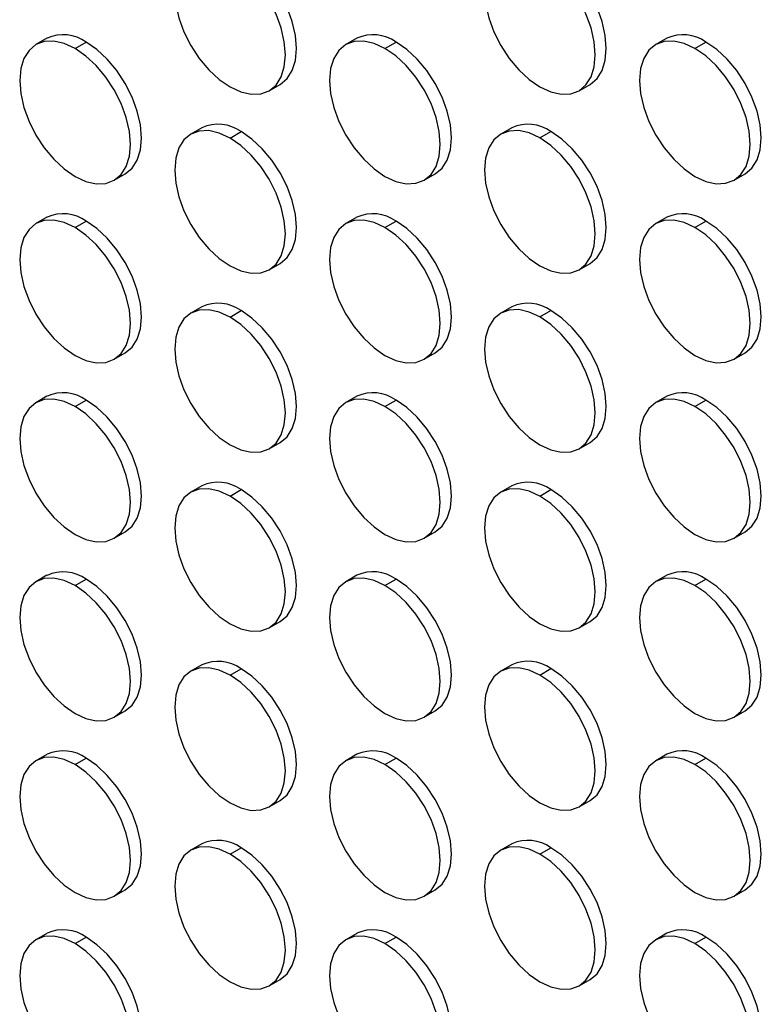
# Model space of a CAD drawing. Header units: millimetres. Extents: x 0 to 2794, y 0 to 2159.
# Tile 14 of 44: x 2088 to 2183, y 1449 to 1575. Entities that reach past the tile are written whole.
import ezdxf

# ---------------------------------------------------------------- set-up
doc = ezdxf.new("R2010")
doc.units = ezdxf.units.MM
doc.header["$LTSCALE"] = 10

msp = doc.modelspace()

# ---------------------------------------------------------------- linework, layer by layer
for p, q in [((2091.51, 1572.68), (2090.1, 1571.86)), ((2095.1, 1571.36), (2096.51, 1572.18)), ((2131.11, 1572.68), (2129.7, 1571.86)), ((2134.7, 1571.37), (2136.11, 1572.18)), ((2170.71, 1572.68), (2169.3, 1571.87)), ((2174.3, 1571.37), (2175.71, 1572.19)), ((2119.9, 1565.97), (2121.31, 1566.79)), ((2159.5, 1565.98), (2160.91, 1566.79)), ((2111.31, 1561.25), (2109.9, 1560.43)), ((2114.9, 1559.93), (2116.31, 1560.75)), ((2150.91, 1561.25), (2149.5, 1560.43)), ((2154.5, 1559.94), (2155.91, 1560.76)), ((2100.1, 1554.54), (2101.51, 1555.36)), ((2139.7, 1554.54), (2141.11, 1555.36)), ((2179.3, 1554.55), (2180.71, 1555.36)), ((2091.51, 1549.81), (2090.1, 1549)), ((2095.1, 1548.5), (2096.51, 1549.32)), ((2131.11, 1549.82), (2129.7, 1549)), ((2134.7, 1548.51), (2136.11, 1549.32)), ((2170.71, 1549.82), (2169.3, 1549)), ((2174.3, 1548.51), (2175.71, 1549.33)), ((2119.9, 1543.11), (2121.31, 1543.93)), ((2159.5, 1543.11), (2160.91, 1543.93)), ((2111.31, 1538.38), (2109.9, 1537.57)), ((2150.91, 1538.39), (2149.5, 1537.57)), ((2114.9, 1537.07), (2116.31, 1537.89)), ((2154.5, 1537.08), (2155.91, 1537.89)), ((2100.1, 1531.68), (2101.51, 1532.49)), ((2139.7, 1531.68), (2141.11, 1532.5)), ((2179.3, 1531.68), (2180.71, 1532.5)), ((2091.51, 1526.95), (2090.1, 1526.13)), ((2131.11, 1526.95), (2129.7, 1526.14)), ((2170.71, 1526.96), (2169.3, 1526.14)), ((2095.1, 1525.64), (2096.51, 1526.45)), ((2134.7, 1525.64), (2136.11, 1526.46)), ((2174.3, 1525.65), (2175.71, 1526.46)), ((2119.9, 1520.25), (2121.31, 1521.06)), ((2159.5, 1520.25), (2160.91, 1521.07)), ((2111.31, 1515.52), (2109.9, 1514.7)), ((2150.91, 1515.52), (2149.5, 1514.71)), ((2114.9, 1514.21), (2116.31, 1515.03)), ((2154.5, 1514.21), (2155.91, 1515.03)), ((2100.1, 1508.81), (2101.51, 1509.63)), ((2139.7, 1508.82), (2141.11, 1509.63)), ((2179.3, 1508.82), (2180.71, 1509.64)), ((2091.51, 1504.09), (2090.1, 1503.27)), ((2131.11, 1504.09), (2129.7, 1503.27)), ((2170.71, 1504.09), (2169.3, 1503.28)), ((2095.1, 1502.78), (2096.51, 1503.59)), ((2134.7, 1502.78), (2136.11, 1503.6)), ((2174.3, 1502.78), (2175.71, 1503.6)), ((2119.9, 1497.38), (2121.31, 1498.2)), ((2159.5, 1497.39), (2160.91, 1498.2)), ((2111.31, 1492.66), (2109.9, 1491.84)), ((2114.9, 1491.35), (2116.31, 1492.16)), ((2150.91, 1492.66), (2149.5, 1491.84)), ((2154.5, 1491.35), (2155.91, 1492.17)), ((2100.1, 1485.95), (2101.51, 1486.77)), ((2139.7, 1485.95), (2141.11, 1486.77)), ((2179.3, 1485.96), (2180.71, 1486.77)), ((2091.51, 1481.22), (2090.1, 1480.41)), ((2095.1, 1479.91), (2096.51, 1480.73)), ((2131.11, 1481.23), (2129.7, 1480.41)), ((2134.7, 1479.92), (2136.11, 1480.73)), ((2170.71, 1481.23), (2169.3, 1480.41)), ((2174.3, 1479.92), (2175.71, 1480.74)), ((2119.9, 1474.52), (2121.31, 1475.34)), ((2159.5, 1474.52), (2160.91, 1475.34)), ((2111.31, 1469.79), (2109.9, 1468.98)), ((2114.9, 1468.48), (2116.31, 1469.3)), ((2150.91, 1469.8), (2149.5, 1468.98)), ((2154.5, 1468.49), (2155.91, 1469.3)), ((2100.1, 1463.09), (2101.51, 1463.9)), ((2139.7, 1463.09), (2141.11, 1463.91)), ((2179.3, 1463.09), (2180.71, 1463.91)), ((2091.51, 1458.36), (2090.1, 1457.54)), ((2095.1, 1457.05), (2096.51, 1457.87)), ((2131.11, 1458.36), (2129.7, 1457.55)), ((2134.7, 1457.05), (2136.11, 1457.87)), ((2170.71, 1458.37), (2169.3, 1457.55)), ((2174.3, 1457.06), (2175.71, 1457.87)), ((2119.9, 1451.66), (2121.31, 1452.47)), ((2159.5, 1451.66), (2160.91, 1452.48))]:
    msp.add_line(p, q)
at = {"flags": 128}
for points in [[(2114.9, 1582.8), (2113.52, 1583.44), (2112.19, 1583.74), (2110.97, 1583.69), (2109.9, 1583.29), (2109.02, 1582.56), (2108.37, 1581.53), (2107.96, 1580.23), (2107.83, 1578.71), (2107.96, 1577.04), (2108.37, 1575.28), (2109.02, 1573.49), (2109.9, 1571.75), (2110.97, 1570.11), (2112.19, 1568.65), (2113.52, 1567.42), (2114.9, 1566.47)], [(2121.31, 1566.79), (2121.31, 1566.79), (2122.19, 1567.52), (2122.85, 1568.55), (2123.25, 1569.85), (2123.38, 1571.37), (2123.25, 1573.04), (2122.85, 1574.8), (2122.19, 1576.59), (2121.31, 1578.34), (2120.24, 1579.97), (2119.02, 1581.43), (2117.69, 1582.66), (2116.31, 1583.61)], [(2154.5, 1582.8), (2153.12, 1583.44), (2151.79, 1583.74), (2150.57, 1583.69), (2149.5, 1583.3), (2148.62, 1582.57), (2147.96, 1581.53), (2147.56, 1580.23), (2147.43, 1578.72), (2147.56, 1577.05), (2147.96, 1575.28), (2148.62, 1573.49), (2149.5, 1571.75), (2150.57, 1570.11), (2151.79, 1568.65), (2153.12, 1567.42), (2154.5, 1566.47)], [(2160.91, 1566.79), (2160.91, 1566.79), (2161.79, 1567.52), (2162.44, 1568.56), (2162.85, 1569.86), (2162.98, 1571.37), (2162.85, 1573.04), (2162.44, 1574.81), (2161.79, 1576.6), (2160.91, 1578.34), (2159.84, 1579.97), (2158.62, 1581.43), (2157.29, 1582.66), (2155.91, 1583.62)], [(2114.9, 1566.47), (2116.28, 1565.83), (2117.61, 1565.53), (2118.83, 1565.58), (2119.9, 1565.97), (2120.78, 1566.7), (2121.43, 1567.74), (2121.83, 1569.04), (2121.97, 1570.55), (2121.83, 1572.22), (2121.43, 1573.99), (2120.78, 1575.77), (2119.9, 1577.52), (2118.83, 1579.15), (2117.61, 1580.61), (2116.28, 1581.84), (2114.9, 1582.8)], [(2154.5, 1566.47), (2155.88, 1565.83), (2157.2, 1565.53), (2158.43, 1565.58), (2159.5, 1565.98), (2160.38, 1566.71), (2161.03, 1567.74), (2161.43, 1569.04), (2161.57, 1570.55), (2161.43, 1572.23), (2161.03, 1573.99), (2160.38, 1575.78), (2159.5, 1577.52), (2158.43, 1579.16), (2157.2, 1580.62), (2155.88, 1581.85), (2154.5, 1582.8)], [(2095.1, 1571.36), (2093.72, 1572), (2092.39, 1572.31), (2091.17, 1572.26), (2090.1, 1571.86), (2089.22, 1571.13), (2088.57, 1570.1), (2088.16, 1568.8), (2088.03, 1567.28), (2088.16, 1565.61), (2088.57, 1563.85), (2089.22, 1562.06), (2090.1, 1560.31), (2091.17, 1558.68), (2092.39, 1557.22), (2093.72, 1555.99), (2095.1, 1555.03)], [(2101.51, 1555.36), (2101.51, 1555.36), (2102.39, 1556.09), (2103.05, 1557.12), (2103.45, 1558.42), (2103.59, 1559.93), (2103.45, 1561.6), (2103.05, 1563.37), (2102.39, 1565.16), (2101.51, 1566.9), (2100.44, 1568.54), (2099.22, 1570), (2097.89, 1571.23), (2096.51, 1572.18)], [(2134.7, 1571.37), (2133.32, 1572.01), (2131.99, 1572.31), (2130.77, 1572.26), (2129.7, 1571.86), (2128.82, 1571.13), (2128.17, 1570.1), (2127.76, 1568.8), (2127.63, 1567.28), (2127.76, 1565.61), (2128.17, 1563.85), (2128.82, 1562.06), (2129.7, 1560.32), (2130.77, 1558.68), (2131.99, 1557.22), (2133.32, 1555.99), (2134.7, 1555.04)], [(2141.11, 1555.36), (2141.11, 1555.36), (2141.99, 1556.09), (2142.65, 1557.12), (2143.05, 1558.42), (2143.18, 1559.94), (2143.05, 1561.61), (2142.65, 1563.37), (2141.99, 1565.16), (2141.11, 1566.91), (2140.04, 1568.54), (2138.82, 1570), (2137.49, 1571.23), (2136.11, 1572.18)], [(2174.3, 1571.37), (2172.92, 1572.01), (2171.59, 1572.31), (2170.37, 1572.26), (2169.3, 1571.87), (2168.42, 1571.14), (2167.76, 1570.1), (2167.36, 1568.8), (2167.22, 1567.29), (2167.36, 1565.62), (2167.76, 1563.85), (2168.42, 1562.06), (2169.3, 1560.32), (2170.37, 1558.69), (2171.59, 1557.22), (2172.92, 1555.99), (2174.3, 1555.04)], [(2180.71, 1555.36), (2180.71, 1555.36), (2181.59, 1556.09), (2182.24, 1557.13), (2182.65, 1558.43), (2182.78, 1559.94), (2182.65, 1561.61), (2182.24, 1563.38), (2181.59, 1565.17), (2180.71, 1566.91), (2179.64, 1568.54), (2178.42, 1570), (2177.09, 1571.24), (2175.71, 1572.19)], [(2095.1, 1555.03), (2096.48, 1554.39), (2097.81, 1554.09), (2099.03, 1554.14), (2100.1, 1554.54), (2100.98, 1555.27), (2101.63, 1556.3), (2102.04, 1557.6), (2102.17, 1559.12), (2102.04, 1560.79), (2101.63, 1562.55), (2100.98, 1564.34), (2100.1, 1566.09), (2099.03, 1567.72), (2097.81, 1569.18), (2096.48, 1570.41), (2095.1, 1571.36)], [(2134.7, 1555.04), (2136.08, 1554.4), (2137.4, 1554.1), (2138.63, 1554.15), (2139.7, 1554.54), (2140.58, 1555.27), (2141.23, 1556.31), (2141.63, 1557.61), (2141.77, 1559.12), (2141.63, 1560.79), (2141.23, 1562.56), (2140.58, 1564.35), (2139.7, 1566.09), (2138.63, 1567.72), (2137.4, 1569.18), (2136.08, 1570.42), (2134.7, 1571.37)], [(2174.3, 1555.04), (2175.68, 1554.4), (2177, 1554.1), (2178.22, 1554.15), (2179.3, 1554.55), (2180.18, 1555.28), (2180.83, 1556.31), (2181.23, 1557.61), (2181.37, 1559.12), (2181.23, 1560.8), (2180.83, 1562.56), (2180.18, 1564.35), (2179.3, 1566.09), (2178.22, 1567.73), (2177, 1569.19), (2175.68, 1570.42), (2174.3, 1571.37)], [(2114.9, 1559.93), (2113.52, 1560.57), (2112.19, 1560.88), (2110.97, 1560.83), (2109.9, 1560.43), (2109.02, 1559.7), (2108.37, 1558.67), (2107.96, 1557.37), (2107.83, 1555.85), (2107.96, 1554.18), (2108.37, 1552.42), (2109.02, 1550.63), (2109.9, 1548.88), (2110.97, 1547.25), (2112.19, 1545.79), (2113.52, 1544.56), (2114.9, 1543.6)], [(2121.31, 1543.93), (2121.31, 1543.93), (2122.19, 1544.66), (2122.85, 1545.69), (2123.25, 1546.99), (2123.38, 1548.5), (2123.25, 1550.18), (2122.85, 1551.94), (2122.19, 1553.73), (2121.31, 1555.47), (2120.24, 1557.11), (2119.02, 1558.57), (2117.69, 1559.8), (2116.31, 1560.75)], [(2154.5, 1559.94), (2153.12, 1560.58), (2151.79, 1560.88), (2150.57, 1560.83), (2149.5, 1560.43), (2148.62, 1559.7), (2147.96, 1558.67), (2147.56, 1557.37), (2147.43, 1555.86), (2147.56, 1554.18), (2147.96, 1552.42), (2148.62, 1550.63), (2149.5, 1548.89), (2150.57, 1547.25), (2151.79, 1545.79), (2153.12, 1544.56), (2154.5, 1543.61)], [(2160.91, 1543.93), (2160.91, 1543.93), (2161.79, 1544.66), (2162.44, 1545.69), (2162.85, 1546.99), (2162.98, 1548.51), (2162.85, 1550.18), (2162.44, 1551.94), (2161.79, 1553.73), (2160.91, 1555.48), (2159.84, 1557.11), (2158.62, 1558.57), (2157.29, 1559.8), (2155.91, 1560.76)], [(2114.9, 1543.6), (2116.28, 1542.96), (2117.61, 1542.66), (2118.83, 1542.71), (2119.9, 1543.11), (2120.78, 1543.84), (2121.43, 1544.87), (2121.83, 1546.17), (2121.97, 1547.69), (2121.83, 1549.36), (2121.43, 1551.12), (2120.78, 1552.91), (2119.9, 1554.66), (2118.83, 1556.29), (2117.61, 1557.75), (2116.28, 1558.98), (2114.9, 1559.93)], [(2154.5, 1543.61), (2155.88, 1542.97), (2157.2, 1542.67), (2158.43, 1542.72), (2159.5, 1543.11), (2160.38, 1543.84), (2161.03, 1544.88), (2161.43, 1546.18), (2161.57, 1547.69), (2161.43, 1549.36), (2161.03, 1551.13), (2160.38, 1552.92), (2159.5, 1554.66), (2158.43, 1556.29), (2157.2, 1557.75), (2155.88, 1558.99), (2154.5, 1559.94)], [(2095.1, 1548.5), (2093.72, 1549.14), (2092.39, 1549.44), (2091.17, 1549.39), (2090.1, 1549), (2089.22, 1548.27), (2088.57, 1547.23), (2088.16, 1545.93), (2088.03, 1544.42), (2088.16, 1542.75), (2088.57, 1540.98), (2089.22, 1539.19), (2090.1, 1537.45), (2091.17, 1535.81), (2092.39, 1534.35), (2093.72, 1533.12), (2095.1, 1532.17)], [(2101.51, 1532.49), (2101.51, 1532.49), (2102.39, 1533.22), (2103.05, 1534.26), (2103.45, 1535.56), (2103.59, 1537.07), (2103.45, 1538.74), (2103.05, 1540.51), (2102.39, 1542.29), (2101.51, 1544.04), (2100.44, 1545.67), (2099.22, 1547.13), (2097.89, 1548.36), (2096.51, 1549.32)], [(2134.7, 1548.51), (2133.32, 1549.14), (2131.99, 1549.45), (2130.77, 1549.4), (2129.7, 1549), (2128.82, 1548.27), (2128.17, 1547.24), (2127.76, 1545.94), (2127.63, 1544.42), (2127.76, 1542.75), (2128.17, 1540.99), (2128.82, 1539.2), (2129.7, 1537.45), (2130.77, 1535.82), (2131.99, 1534.36), (2133.32, 1533.13), (2134.7, 1532.17)], [(2141.11, 1532.5), (2141.11, 1532.5), (2141.99, 1533.23), (2142.65, 1534.26), (2143.05, 1535.56), (2143.18, 1537.07), (2143.05, 1538.75), (2142.65, 1540.51), (2141.99, 1542.3), (2141.11, 1544.04), (2140.04, 1545.68), (2138.82, 1547.14), (2137.49, 1548.37), (2136.11, 1549.32)], [(2174.3, 1548.51), (2172.92, 1549.15), (2171.59, 1549.45), (2170.37, 1549.4), (2169.3, 1549), (2168.42, 1548.27), (2167.76, 1547.24), (2167.36, 1545.94), (2167.22, 1544.43), (2167.36, 1542.75), (2167.76, 1540.99), (2168.42, 1539.2), (2169.3, 1537.46), (2170.37, 1535.82), (2171.59, 1534.36), (2172.92, 1533.13), (2174.3, 1532.18)], [(2180.71, 1532.5), (2180.71, 1532.5), (2181.59, 1533.23), (2182.24, 1534.26), (2182.65, 1535.56), (2182.78, 1537.08), (2182.65, 1538.75), (2182.24, 1540.51), (2181.59, 1542.3), (2180.71, 1544.05), (2179.64, 1545.68), (2178.42, 1547.14), (2177.09, 1548.37), (2175.71, 1549.33)], [(2095.1, 1532.17), (2096.48, 1531.53), (2097.81, 1531.23), (2099.03, 1531.28), (2100.1, 1531.68), (2100.98, 1532.41), (2101.63, 1533.44), (2102.04, 1534.74), (2102.17, 1536.25), (2102.04, 1537.93), (2101.63, 1539.69), (2100.98, 1541.48), (2100.1, 1543.22), (2099.03, 1544.86), (2097.81, 1546.32), (2096.48, 1547.55), (2095.1, 1548.5)], [(2134.7, 1532.17), (2136.08, 1531.53), (2137.4, 1531.23), (2138.63, 1531.28), (2139.7, 1531.68), (2140.58, 1532.41), (2141.23, 1533.44), (2141.63, 1534.74), (2141.77, 1536.26), (2141.63, 1537.93), (2141.23, 1539.69), (2140.58, 1541.48), (2139.7, 1543.23), (2138.63, 1544.86), (2137.4, 1546.32), (2136.08, 1547.55), (2134.7, 1548.51)], [(2174.3, 1532.18), (2175.68, 1531.54), (2177, 1531.24), (2178.22, 1531.29), (2179.3, 1531.68), (2180.18, 1532.41), (2180.83, 1533.45), (2181.23, 1534.75), (2181.37, 1536.26), (2181.23, 1537.93), (2180.83, 1539.7), (2180.18, 1541.49), (2179.3, 1543.23), (2178.22, 1544.86), (2177, 1546.33), (2175.68, 1547.56), (2174.3, 1548.51)], [(2114.9, 1537.07), (2113.52, 1537.71), (2112.19, 1538.01), (2110.97, 1537.96), (2109.9, 1537.57), (2109.02, 1536.84), (2108.37, 1535.8), (2107.96, 1534.5), (2107.83, 1532.99), (2107.96, 1531.32), (2108.37, 1529.55), (2109.02, 1527.76), (2109.9, 1526.02), (2110.97, 1524.38), (2112.19, 1522.92), (2113.52, 1521.69), (2114.9, 1520.74)], [(2154.5, 1537.08), (2153.12, 1537.71), (2151.79, 1538.02), (2150.57, 1537.97), (2149.5, 1537.57), (2148.62, 1536.84), (2147.96, 1535.81), (2147.56, 1534.51), (2147.43, 1532.99), (2147.56, 1531.32), (2147.96, 1529.56), (2148.62, 1527.77), (2149.5, 1526.02), (2150.57, 1524.39), (2151.79, 1522.93), (2153.12, 1521.7), (2154.5, 1520.74)], [(2114.9, 1520.74), (2116.28, 1520.1), (2117.61, 1519.8), (2118.83, 1519.85), (2119.9, 1520.25), (2120.78, 1520.98), (2121.43, 1522.01), (2121.83, 1523.31), (2121.97, 1524.82), (2121.83, 1526.5), (2121.43, 1528.26), (2120.78, 1530.05), (2119.9, 1531.79), (2118.83, 1533.43), (2117.61, 1534.89), (2116.28, 1536.12), (2114.9, 1537.07)], [(2121.31, 1521.06), (2121.31, 1521.06), (2122.19, 1521.79), (2122.85, 1522.83), (2123.25, 1524.13), (2123.38, 1525.64), (2123.25, 1527.31), (2122.85, 1529.08), (2122.19, 1530.87), (2121.31, 1532.61), (2120.24, 1534.24), (2119.02, 1535.7), (2117.69, 1536.93), (2116.31, 1537.89)], [(2154.5, 1520.74), (2155.88, 1520.11), (2157.2, 1519.8), (2158.43, 1519.85), (2159.5, 1520.25), (2160.38, 1520.98), (2161.03, 1522.01), (2161.43, 1523.31), (2161.57, 1524.83), (2161.43, 1526.5), (2161.03, 1528.26), (2160.38, 1530.05), (2159.5, 1531.8), (2158.43, 1533.43), (2157.2, 1534.89), (2155.88, 1536.12), (2154.5, 1537.08)], [(2160.91, 1521.07), (2160.91, 1521.07), (2161.79, 1521.8), (2162.44, 1522.83), (2162.85, 1524.13), (2162.98, 1525.64), (2162.85, 1527.32), (2162.44, 1529.08), (2161.79, 1530.87), (2160.91, 1532.61), (2159.84, 1534.25), (2158.62, 1535.71), (2157.29, 1536.94), (2155.91, 1537.89)], [(2095.1, 1525.64), (2093.72, 1526.28), (2092.39, 1526.58), (2091.17, 1526.53), (2090.1, 1526.13), (2089.22, 1525.4), (2088.57, 1524.37), (2088.16, 1523.07), (2088.03, 1521.55), (2088.16, 1519.88), (2088.57, 1518.12), (2089.22, 1516.33), (2090.1, 1514.59), (2091.17, 1512.95), (2092.39, 1511.49), (2093.72, 1510.26), (2095.1, 1509.31)], [(2095.1, 1509.31), (2096.48, 1508.67), (2097.81, 1508.37), (2099.03, 1508.42), (2100.1, 1508.81), (2100.98, 1509.54), (2101.63, 1510.58), (2102.04, 1511.88), (2102.17, 1513.39), (2102.04, 1515.06), (2101.63, 1516.83), (2100.98, 1518.62), (2100.1, 1520.36), (2099.03, 1521.99), (2097.81, 1523.45), (2096.48, 1524.69), (2095.1, 1525.64)], [(2101.51, 1509.63), (2101.51, 1509.63), (2102.39, 1510.36), (2103.05, 1511.39), (2103.45, 1512.69), (2103.59, 1514.21), (2103.45, 1515.88), (2103.05, 1517.64), (2102.39, 1519.43), (2101.51, 1521.18), (2100.44, 1522.81), (2099.22, 1524.27), (2097.89, 1525.5), (2096.51, 1526.45)], [(2134.7, 1525.64), (2133.32, 1526.28), (2131.99, 1526.58), (2130.77, 1526.53), (2129.7, 1526.14), (2128.82, 1525.41), (2128.17, 1524.37), (2127.76, 1523.07), (2127.63, 1521.56), (2127.76, 1519.89), (2128.17, 1518.12), (2128.82, 1516.33), (2129.7, 1514.59), (2130.77, 1512.96), (2131.99, 1511.49), (2133.32, 1510.26), (2134.7, 1509.31)], [(2134.7, 1509.31), (2136.08, 1508.67), (2137.4, 1508.37), (2138.63, 1508.42), (2139.7, 1508.82), (2140.58, 1509.55), (2141.23, 1510.58), (2141.63, 1511.88), (2141.77, 1513.39), (2141.63, 1515.07), (2141.23, 1516.83), (2140.58, 1518.62), (2139.7, 1520.36), (2138.63, 1522), (2137.4, 1523.46), (2136.08, 1524.69), (2134.7, 1525.64)], [(2141.11, 1509.63), (2141.11, 1509.63), (2141.99, 1510.36), (2142.65, 1511.4), (2143.05, 1512.7), (2143.18, 1514.21), (2143.05, 1515.88), (2142.65, 1517.65), (2141.99, 1519.44), (2141.11, 1521.18), (2140.04, 1522.81), (2138.82, 1524.27), (2137.49, 1525.51), (2136.11, 1526.46)], [(2174.3, 1525.65), (2172.92, 1526.29), (2171.59, 1526.59), (2170.37, 1526.54), (2169.3, 1526.14), (2168.42, 1525.41), (2167.76, 1524.38), (2167.36, 1523.08), (2167.22, 1521.56), (2167.36, 1519.89), (2167.76, 1518.13), (2168.42, 1516.34), (2169.3, 1514.59), (2170.37, 1512.96), (2171.59, 1511.5), (2172.92, 1510.27), (2174.3, 1509.31)], [(2174.3, 1509.31), (2175.68, 1508.68), (2177, 1508.37), (2178.22, 1508.42), (2179.3, 1508.82), (2180.18, 1509.55), (2180.83, 1510.58), (2181.23, 1511.88), (2181.37, 1513.4), (2181.23, 1515.07), (2180.83, 1516.83), (2180.18, 1518.62), (2179.3, 1520.37), (2178.22, 1522), (2177, 1523.46), (2175.68, 1524.69), (2174.3, 1525.65)], [(2180.71, 1509.64), (2180.71, 1509.64), (2181.59, 1510.37), (2182.24, 1511.4), (2182.65, 1512.7), (2182.78, 1514.21), (2182.65, 1515.89), (2182.24, 1517.65), (2181.59, 1519.44), (2180.71, 1521.18), (2179.64, 1522.82), (2178.42, 1524.28), (2177.09, 1525.51), (2175.71, 1526.46)], [(2114.9, 1514.21), (2113.52, 1514.85), (2112.19, 1515.15), (2110.97, 1515.1), (2109.9, 1514.7), (2109.02, 1513.97), (2108.37, 1512.94), (2107.96, 1511.64), (2107.83, 1510.13), (2107.96, 1508.45), (2108.37, 1506.69), (2109.02, 1504.9), (2109.9, 1503.16), (2110.97, 1501.52), (2112.19, 1500.06), (2113.52, 1498.83), (2114.9, 1497.88)], [(2114.9, 1497.88), (2116.28, 1497.24), (2117.61, 1496.94), (2118.83, 1496.99), (2119.9, 1497.38), (2120.78, 1498.11), (2121.43, 1499.15), (2121.83, 1500.45), (2121.97, 1501.96), (2121.83, 1503.63), (2121.43, 1505.4), (2120.78, 1507.19), (2119.9, 1508.93), (2118.83, 1510.56), (2117.61, 1512.02), (2116.28, 1513.26), (2114.9, 1514.21)], [(2121.31, 1498.2), (2121.31, 1498.2), (2122.19, 1498.93), (2122.85, 1499.96), (2123.25, 1501.26), (2123.38, 1502.78), (2123.25, 1504.45), (2122.85, 1506.21), (2122.19, 1508), (2121.31, 1509.75), (2120.24, 1511.38), (2119.02, 1512.84), (2117.69, 1514.07), (2116.31, 1515.03)], [(2154.5, 1514.21), (2153.12, 1514.85), (2151.79, 1515.15), (2150.57, 1515.1), (2149.5, 1514.71), (2148.62, 1513.98), (2147.96, 1512.94), (2147.56, 1511.64), (2147.43, 1510.13), (2147.56, 1508.46), (2147.96, 1506.69), (2148.62, 1504.9), (2149.5, 1503.16), (2150.57, 1501.53), (2151.79, 1500.07), (2153.12, 1498.83), (2154.5, 1497.88)], [(2154.5, 1497.88), (2155.88, 1497.24), (2157.2, 1496.94), (2158.43, 1496.99), (2159.5, 1497.39), (2160.38, 1498.12), (2161.03, 1499.15), (2161.43, 1500.45), (2161.57, 1501.96), (2161.43, 1503.64), (2161.03, 1505.4), (2160.38, 1507.19), (2159.5, 1508.93), (2158.43, 1510.57), (2157.2, 1512.03), (2155.88, 1513.26), (2154.5, 1514.21)], [(2160.91, 1498.2), (2160.91, 1498.2), (2161.79, 1498.93), (2162.44, 1499.97), (2162.85, 1501.27), (2162.98, 1502.78), (2162.85, 1504.45), (2162.44, 1506.22), (2161.79, 1508.01), (2160.91, 1509.75), (2159.84, 1511.38), (2158.62, 1512.85), (2157.29, 1514.08), (2155.91, 1515.03)], [(2095.1, 1502.78), (2093.72, 1503.41), (2092.39, 1503.72), (2091.17, 1503.67), (2090.1, 1503.27), (2089.22, 1502.54), (2088.57, 1501.51), (2088.16, 1500.21), (2088.03, 1498.69), (2088.16, 1497.02), (2088.57, 1495.26), (2089.22, 1493.47), (2090.1, 1491.72), (2091.17, 1490.09), (2092.39, 1488.63), (2093.72, 1487.4), (2095.1, 1486.44)], [(2095.1, 1486.44), (2096.48, 1485.8), (2097.81, 1485.5), (2099.03, 1485.55), (2100.1, 1485.95), (2100.98, 1486.68), (2101.63, 1487.71), (2102.04, 1489.01), (2102.17, 1490.53), (2102.04, 1492.2), (2101.63, 1493.96), (2100.98, 1495.75), (2100.1, 1497.5), (2099.03, 1499.13), (2097.81, 1500.59), (2096.48, 1501.82), (2095.1, 1502.78)], [(2101.51, 1486.77), (2101.51, 1486.77), (2102.39, 1487.5), (2103.05, 1488.53), (2103.45, 1489.83), (2103.59, 1491.34), (2103.45, 1493.02), (2103.05, 1494.78), (2102.39, 1496.57), (2101.51, 1498.31), (2100.44, 1499.95), (2099.22, 1501.41), (2097.89, 1502.64), (2096.51, 1503.59)], [(2134.7, 1502.78), (2133.32, 1503.42), (2131.99, 1503.72), (2130.77, 1503.67), (2129.7, 1503.27), (2128.82, 1502.54), (2128.17, 1501.51), (2127.76, 1500.21), (2127.63, 1498.7), (2127.76, 1497.02), (2128.17, 1495.26), (2128.82, 1493.47), (2129.7, 1491.73), (2130.77, 1490.09), (2131.99, 1488.63), (2133.32, 1487.4), (2134.7, 1486.45)], [(2134.7, 1486.45), (2136.08, 1485.81), (2137.4, 1485.51), (2138.63, 1485.56), (2139.7, 1485.95), (2140.58, 1486.68), (2141.23, 1487.72), (2141.63, 1489.02), (2141.77, 1490.53), (2141.63, 1492.2), (2141.23, 1493.97), (2140.58, 1495.76), (2139.7, 1497.5), (2138.63, 1499.13), (2137.4, 1500.6), (2136.08, 1501.83), (2134.7, 1502.78)], [(2141.11, 1486.77), (2141.11, 1486.77), (2141.99, 1487.5), (2142.65, 1488.53), (2143.05, 1489.83), (2143.18, 1491.35), (2143.05, 1493.02), (2142.65, 1494.78), (2141.99, 1496.57), (2141.11, 1498.32), (2140.04, 1499.95), (2138.82, 1501.41), (2137.49, 1502.64), (2136.11, 1503.6)], [(2174.3, 1502.78), (2172.92, 1503.42), (2171.59, 1503.72), (2170.37, 1503.67), (2169.3, 1503.28), (2168.42, 1502.55), (2167.76, 1501.51), (2167.36, 1500.21), (2167.22, 1498.7), (2167.36, 1497.03), (2167.76, 1495.26), (2168.42, 1493.47), (2169.3, 1491.73), (2170.37, 1490.1), (2171.59, 1488.64), (2172.92, 1487.41), (2174.3, 1486.45)], [(2174.3, 1486.45), (2175.68, 1485.81), (2177, 1485.51), (2178.22, 1485.56), (2179.3, 1485.96), (2180.18, 1486.69), (2180.83, 1487.72), (2181.23, 1489.02), (2181.37, 1490.54), (2181.23, 1492.21), (2180.83, 1493.97), (2180.18, 1495.76), (2179.3, 1497.5), (2178.22, 1499.14), (2177, 1500.6), (2175.68, 1501.83), (2174.3, 1502.78)], [(2180.71, 1486.77), (2180.71, 1486.77), (2181.59, 1487.5), (2182.24, 1488.54), (2182.65, 1489.84), (2182.78, 1491.35), (2182.65, 1493.02), (2182.24, 1494.79), (2181.59, 1496.58), (2180.71, 1498.32), (2179.64, 1499.96), (2178.42, 1501.42), (2177.09, 1502.65), (2175.71, 1503.6)], [(2114.9, 1491.35), (2113.52, 1491.98), (2112.19, 1492.29), (2110.97, 1492.24), (2109.9, 1491.84), (2109.02, 1491.11), (2108.37, 1490.08), (2107.96, 1488.78), (2107.83, 1487.26), (2107.96, 1485.59), (2108.37, 1483.83), (2109.02, 1482.04), (2109.9, 1480.29), (2110.97, 1478.66), (2112.19, 1477.2), (2113.52, 1475.97), (2114.9, 1475.01)], [(2121.31, 1475.34), (2121.31, 1475.34), (2122.19, 1476.07), (2122.85, 1477.1), (2123.25, 1478.4), (2123.38, 1479.91), (2123.25, 1481.59), (2122.85, 1483.35), (2122.19, 1485.14), (2121.31, 1486.88), (2120.24, 1488.52), (2119.02, 1489.98), (2117.69, 1491.21), (2116.31, 1492.16)], [(2154.5, 1491.35), (2153.12, 1491.99), (2151.79, 1492.29), (2150.57, 1492.24), (2149.5, 1491.84), (2148.62, 1491.11), (2147.96, 1490.08), (2147.56, 1488.78), (2147.43, 1487.27), (2147.56, 1485.59), (2147.96, 1483.83), (2148.62, 1482.04), (2149.5, 1480.3), (2150.57, 1478.66), (2151.79, 1477.2), (2153.12, 1475.97), (2154.5, 1475.02)], [(2160.91, 1475.34), (2160.91, 1475.34), (2161.79, 1476.07), (2162.44, 1477.1), (2162.85, 1478.4), (2162.98, 1479.92), (2162.85, 1481.59), (2162.44, 1483.35), (2161.79, 1485.14), (2160.91, 1486.89), (2159.84, 1488.52), (2158.62, 1489.98), (2157.29, 1491.21), (2155.91, 1492.17)], [(2114.9, 1475.01), (2116.28, 1474.38), (2117.61, 1474.07), (2118.83, 1474.12), (2119.9, 1474.52), (2120.78, 1475.25), (2121.43, 1476.28), (2121.83, 1477.58), (2121.97, 1479.1), (2121.83, 1480.77), (2121.43, 1482.53), (2120.78, 1484.32), (2119.9, 1486.07), (2118.83, 1487.7), (2117.61, 1489.16), (2116.28, 1490.39), (2114.9, 1491.35)], [(2154.5, 1475.02), (2155.88, 1474.38), (2157.2, 1474.08), (2158.43, 1474.13), (2159.5, 1474.52), (2160.38, 1475.25), (2161.03, 1476.29), (2161.43, 1477.59), (2161.57, 1479.1), (2161.43, 1480.77), (2161.03, 1482.54), (2160.38, 1484.33), (2159.5, 1486.07), (2158.43, 1487.71), (2157.2, 1489.17), (2155.88, 1490.4), (2154.5, 1491.35)], [(2095.1, 1479.91), (2093.72, 1480.55), (2092.39, 1480.85), (2091.17, 1480.8), (2090.1, 1480.41), (2089.22, 1479.68), (2088.57, 1478.64), (2088.16, 1477.34), (2088.03, 1475.83), (2088.16, 1474.16), (2088.57, 1472.39), (2089.22, 1470.6), (2090.1, 1468.86), (2091.17, 1467.23), (2092.39, 1465.76), (2093.72, 1464.53), (2095.1, 1463.58)], [(2101.51, 1463.9), (2101.51, 1463.9), (2102.39, 1464.63), (2103.05, 1465.67), (2103.45, 1466.97), (2103.59, 1468.48), (2103.45, 1470.15), (2103.05, 1471.92), (2102.39, 1473.71), (2101.51, 1475.45), (2100.44, 1477.08), (2099.22, 1478.54), (2097.89, 1479.78), (2096.51, 1480.73)], [(2134.7, 1479.92), (2133.32, 1480.56), (2131.99, 1480.86), (2130.77, 1480.81), (2129.7, 1480.41), (2128.82, 1479.68), (2128.17, 1478.65), (2127.76, 1477.35), (2127.63, 1475.83), (2127.76, 1474.16), (2128.17, 1472.4), (2128.82, 1470.61), (2129.7, 1468.86), (2130.77, 1467.23), (2131.99, 1465.77), (2133.32, 1464.54), (2134.7, 1463.58)], [(2141.11, 1463.91), (2141.11, 1463.91), (2141.99, 1464.64), (2142.65, 1465.67), (2143.05, 1466.97), (2143.18, 1468.48), (2143.05, 1470.16), (2142.65, 1471.92), (2141.99, 1473.71), (2141.11, 1475.45), (2140.04, 1477.09), (2138.82, 1478.55), (2137.49, 1479.78), (2136.11, 1480.73)], [(2174.3, 1479.92), (2172.92, 1480.56), (2171.59, 1480.86), (2170.37, 1480.81), (2169.3, 1480.41), (2168.42, 1479.68), (2167.76, 1478.65), (2167.36, 1477.35), (2167.22, 1475.84), (2167.36, 1474.16), (2167.76, 1472.4), (2168.42, 1470.61), (2169.3, 1468.87), (2170.37, 1467.23), (2171.59, 1465.77), (2172.92, 1464.54), (2174.3, 1463.59)], [(2180.71, 1463.91), (2180.71, 1463.91), (2181.59, 1464.64), (2182.24, 1465.67), (2182.65, 1466.97), (2182.78, 1468.49), (2182.65, 1470.16), (2182.24, 1471.92), (2181.59, 1473.71), (2180.71, 1475.46), (2179.64, 1477.09), (2178.42, 1478.55), (2177.09, 1479.78), (2175.71, 1480.74)], [(2095.1, 1463.58), (2096.48, 1462.94), (2097.81, 1462.64), (2099.03, 1462.69), (2100.1, 1463.09), (2100.98, 1463.82), (2101.63, 1464.85), (2102.04, 1466.15), (2102.17, 1467.66), (2102.04, 1469.34), (2101.63, 1471.1), (2100.98, 1472.89), (2100.1, 1474.63), (2099.03, 1476.27), (2097.81, 1477.73), (2096.48, 1478.96), (2095.1, 1479.91)], [(2134.7, 1463.58), (2136.08, 1462.95), (2137.4, 1462.64), (2138.63, 1462.69), (2139.7, 1463.09), (2140.58, 1463.82), (2141.23, 1464.85), (2141.63, 1466.15), (2141.77, 1467.67), (2141.63, 1469.34), (2141.23, 1471.1), (2140.58, 1472.89), (2139.7, 1474.64), (2138.63, 1476.27), (2137.4, 1477.73), (2136.08, 1478.96), (2134.7, 1479.92)], [(2174.3, 1463.59), (2175.68, 1462.95), (2177, 1462.65), (2178.22, 1462.7), (2179.3, 1463.09), (2180.18, 1463.82), (2180.83, 1464.86), (2181.23, 1466.16), (2181.37, 1467.67), (2181.23, 1469.34), (2180.83, 1471.11), (2180.18, 1472.9), (2179.3, 1474.64), (2178.22, 1476.28), (2177, 1477.74), (2175.68, 1478.97), (2174.3, 1479.92)], [(2114.9, 1468.48), (2113.52, 1469.12), (2112.19, 1469.42), (2110.97, 1469.37), (2109.9, 1468.98), (2109.02, 1468.25), (2108.37, 1467.21), (2107.96, 1465.91), (2107.83, 1464.4), (2107.96, 1462.73), (2108.37, 1460.96), (2109.02, 1459.17), (2109.9, 1457.43), (2110.97, 1455.8), (2112.19, 1454.34), (2113.52, 1453.1), (2114.9, 1452.15)], [(2121.31, 1452.47), (2121.31, 1452.47), (2122.19, 1453.2), (2122.85, 1454.24), (2123.25, 1455.54), (2123.38, 1457.05), (2123.25, 1458.72), (2122.85, 1460.49), (2122.19, 1462.28), (2121.31, 1464.02), (2120.24, 1465.65), (2119.02, 1467.12), (2117.69, 1468.35), (2116.31, 1469.3)], [(2154.5, 1468.49), (2153.12, 1469.13), (2151.79, 1469.43), (2150.57, 1469.38), (2149.5, 1468.98), (2148.62, 1468.25), (2147.96, 1467.22), (2147.56, 1465.92), (2147.43, 1464.4), (2147.56, 1462.73), (2147.96, 1460.97), (2148.62, 1459.18), (2149.5, 1457.43), (2150.57, 1455.8), (2151.79, 1454.34), (2153.12, 1453.11), (2154.5, 1452.16)], [(2160.91, 1452.48), (2160.91, 1452.48), (2161.79, 1453.21), (2162.44, 1454.24), (2162.85, 1455.54), (2162.98, 1457.05), (2162.85, 1458.73), (2162.44, 1460.49), (2161.79, 1462.28), (2160.91, 1464.02), (2159.84, 1465.66), (2158.62, 1467.12), (2157.29, 1468.35), (2155.91, 1469.3)], [(2114.9, 1452.15), (2116.28, 1451.51), (2117.61, 1451.21), (2118.83, 1451.26), (2119.9, 1451.66), (2120.78, 1452.39), (2121.43, 1453.42), (2121.83, 1454.72), (2121.97, 1456.23), (2121.83, 1457.91), (2121.43, 1459.67), (2120.78, 1461.46), (2119.9, 1463.2), (2118.83, 1464.84), (2117.61, 1466.3), (2116.28, 1467.53), (2114.9, 1468.48)], [(2154.5, 1452.16), (2155.88, 1451.52), (2157.2, 1451.21), (2158.43, 1451.26), (2159.5, 1451.66), (2160.38, 1452.39), (2161.03, 1453.42), (2161.43, 1454.72), (2161.57, 1456.24), (2161.43, 1457.91), (2161.03, 1459.67), (2160.38, 1461.46), (2159.5, 1463.21), (2158.43, 1464.84), (2157.2, 1466.3), (2155.88, 1467.53), (2154.5, 1468.49)], [(2095.1, 1457.05), (2093.72, 1457.69), (2092.39, 1457.99), (2091.17, 1457.94), (2090.1, 1457.54), (2089.22, 1456.81), (2088.57, 1455.78), (2088.16, 1454.48), (2088.03, 1452.97), (2088.16, 1451.29), (2088.57, 1449.53), (2089.22, 1447.74), (2090.1, 1446), (2091.17, 1444.36), (2092.39, 1442.9), (2093.72, 1441.67), (2095.1, 1440.72)], [(2101.51, 1441.04), (2101.51, 1441.04), (2102.39, 1441.77), (2103.05, 1442.8), (2103.45, 1444.1), (2103.59, 1445.62), (2103.45, 1447.29), (2103.05, 1449.05), (2102.39, 1450.84), (2101.51, 1452.59), (2100.44, 1454.22), (2099.22, 1455.68), (2097.89, 1456.91), (2096.51, 1457.87)], [(2134.7, 1457.05), (2133.32, 1457.69), (2131.99, 1457.99), (2130.77, 1457.94), (2129.7, 1457.55), (2128.82, 1456.82), (2128.17, 1455.78), (2127.76, 1454.48), (2127.63, 1452.97), (2127.76, 1451.3), (2128.17, 1449.53), (2128.82, 1447.74), (2129.7, 1446), (2130.77, 1444.37), (2131.99, 1442.91), (2133.32, 1441.68), (2134.7, 1440.72)], [(2141.11, 1441.04), (2141.11, 1441.04), (2141.99, 1441.77), (2142.65, 1442.81), (2143.05, 1444.11), (2143.18, 1445.62), (2143.05, 1447.29), (2142.65, 1449.06), (2141.99, 1450.85), (2141.11, 1452.59), (2140.04, 1454.23), (2138.82, 1455.69), (2137.49, 1456.92), (2136.11, 1457.87)], [(2174.3, 1457.06), (2172.92, 1457.7), (2171.59, 1458), (2170.37, 1457.95), (2169.3, 1457.55), (2168.42, 1456.82), (2167.76, 1455.79), (2167.36, 1454.49), (2167.22, 1452.97), (2167.36, 1451.3), (2167.76, 1449.54), (2168.42, 1447.75), (2169.3, 1446), (2170.37, 1444.37), (2171.59, 1442.91), (2172.92, 1441.68), (2174.3, 1440.73)], [(2180.71, 1441.05), (2180.71, 1441.05), (2181.59, 1441.78), (2182.24, 1442.81), (2182.65, 1444.11), (2182.78, 1445.63), (2182.65, 1447.3), (2182.24, 1449.06), (2181.59, 1450.85), (2180.71, 1452.59), (2179.64, 1454.23), (2178.42, 1455.69), (2177.09, 1456.92), (2175.71, 1457.87)], [(2095.1, 1440.72), (2096.48, 1440.08), (2097.81, 1439.78), (2099.03, 1439.83), (2100.1, 1440.22), (2100.98, 1440.95), (2101.63, 1441.99), (2102.04, 1443.29), (2102.17, 1444.8), (2102.04, 1446.47), (2101.63, 1448.24), (2100.98, 1450.03), (2100.1, 1451.77), (2099.03, 1453.4), (2097.81, 1454.87), (2096.48, 1456.1), (2095.1, 1457.05)], [(2134.7, 1440.72), (2136.08, 1440.08), (2137.4, 1439.78), (2138.63, 1439.83), (2139.7, 1440.23), (2140.58, 1440.96), (2141.23, 1441.99), (2141.63, 1443.29), (2141.77, 1444.81), (2141.63, 1446.48), (2141.23, 1448.24), (2140.58, 1450.03), (2139.7, 1451.77), (2138.63, 1453.41), (2137.4, 1454.87), (2136.08, 1456.1), (2134.7, 1457.05)], [(2174.3, 1440.73), (2175.68, 1440.09), (2177, 1439.78), (2178.22, 1439.83), (2179.3, 1440.23), (2180.18, 1440.96), (2180.83, 1441.99), (2181.23, 1443.29), (2181.37, 1444.81), (2181.23, 1446.48), (2180.83, 1448.24), (2180.18, 1450.03), (2179.3, 1451.78), (2178.22, 1453.41), (2177, 1454.87), (2175.68, 1456.1), (2174.3, 1457.06)]]:
    msp.add_lwpolyline(points, dxfattribs=at)
for centre in [(2093.59, 1568.09), (2133.18, 1568.1), (2172.78, 1568.1), (2113.38, 1556.66), (2152.98, 1556.67), (2093.59, 1545.23), (2133.18, 1545.23), (2172.78, 1545.24), (2113.38, 1533.8), (2152.98, 1533.8), (2093.59, 1522.37), (2133.18, 1522.37), (2172.78, 1522.37), (2113.38, 1510.94), (2152.98, 1510.94), (2093.59, 1499.5), (2133.18, 1499.51), (2172.78, 1499.51), (2113.38, 1488.07), (2152.98, 1488.08), (2093.59, 1476.64), (2133.18, 1476.64), (2172.78, 1476.65), (2113.38, 1465.21), (2152.98, 1465.21), (2093.59, 1453.78), (2133.18, 1453.78), (2172.78, 1453.78)]:
    msp.add_arc(centre, 5.03, 54.3824, 114.3071)

doc.saveas('drawing.dxf')
